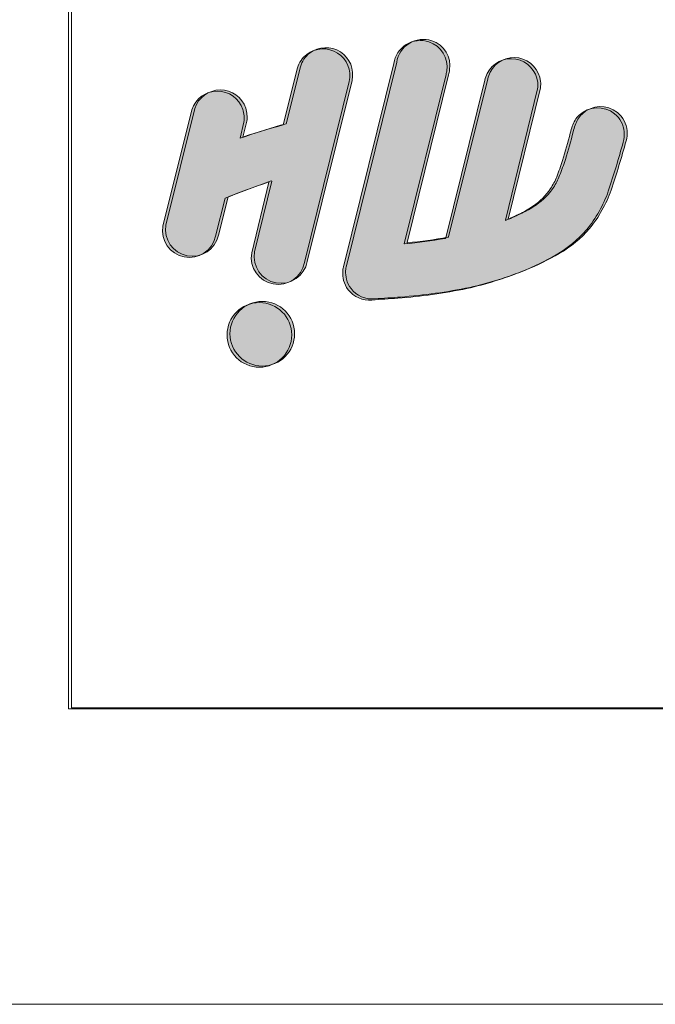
# Model space of a CAD drawing. Header units: inches. Extents: x 15 to 546804, y -66 to 267312.
# Tile 4 of 256: x 146298 to 151264, y 12 to 7708. Entities that reach past the tile are written whole.
import ezdxf

# ---------------------------------------------------------------- set-up
doc = ezdxf.new("R2010")
doc.units = ezdxf.units.IN
doc.header["$MEASUREMENT"] = 0
doc.layers.add('HVA - Contour lijnen', color=7, linetype='Continuous', lineweight=9)
doc.layers.add('Level 63', color=7, linetype='Continuous', lineweight=0)

msp = doc.modelspace()

# ---------------------------------------------------------------- hatches: boundary and pattern name
at = {"layer": 'Level 63', "linetype": 'Continuous', "lineweight": 0, "true_color": 0x3fae29}
h = msp.add_hatch(color=95, dxfattribs=at)
edge = h.paths.add_edge_path()
edge.add_arc((149303.6776381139, 5956.947941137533), 0.746857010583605, 166.514581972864, 224.1299846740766)
edge.add_arc((149304.7751184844, 5958.012587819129), 2.275887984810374, 224.1299835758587, 276.3710709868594)
edge.add_arc((148871.2455267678, 10303.20521932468), 4369.041915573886, 275.6980230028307, 279.8847281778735)
edge.add_arc((149620.0577341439, 6005.942246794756), 7.025320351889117, 279.8847282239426, 336.7792376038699)
edge.add_line((149626.5139510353, 6003.172338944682), (149931.8453517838, 7236.009953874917))
edge.add_arc((150202.6450034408, 7170.47706758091), 278.6162423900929, 154.9949780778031, 166.3960912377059, ccw=False)
edge.add_arc((150136.9738870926, 7194.819077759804), 208.8888637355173, 6.180103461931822, 153.4317306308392, ccw=False)
edge.add_arc((150154.4531898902, 7196.71179632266), 191.3073845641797, -8.75383405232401, 6.180103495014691, ccw=False)
edge.add_line((150343.5320976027, 7167.596816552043), (150092.0399636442, 6140.302169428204))
edge.add_arc((150093.053423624, 6140.320683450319), 1.013629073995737, 181.0465705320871, 275.6871725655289)
edge.add_arc((150091.6681034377, 6154.231324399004), 14.99307983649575, 275.6871684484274, 279.7297651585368)
edge.add_arc((148295.6749899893, 10151.30648612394), 4396.550961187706, 294.1468535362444, 295.8457955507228)
edge.add_arc((149889.1136077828, 6861.832805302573), 741.4608493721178, 295.8457955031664, 304.7828872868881)
edge.add_arc((150022.078978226, 6670.398729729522), 508.3797582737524, 304.7828873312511, 326.3367118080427)
edge.add_arc((150037.683215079, 6660.006436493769), 489.6316392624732, 326.3367118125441, 338.4917673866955)
edge.add_arc((148550.0667609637, 7246.241072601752), 2088.591852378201, 338.4917673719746, 342.1983541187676)
edge.add_arc((147573.6308766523, 7559.771278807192), 3114.129870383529, 342.1983541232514, 346.3026043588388)
edge.add_arc((151191.5686709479, 6677.987335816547), 609.7144880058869, 161.0700999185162, 166.3026043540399, ccw=False)
edge.add_arc((150832.0184554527, 6801.298554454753), 229.6065900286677, 135.4480694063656, 161.0700998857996, ccw=False)
edge.add_arc((150813.1651742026, 6809.062922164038), 210.8647284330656, 51.17231137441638, 133.3571094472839, ccw=False)
edge.add_arc((150818.04214594, 6815.122652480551), 203.0862205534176, 4.525114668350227, 51.17231140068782, ccw=False)
edge.add_arc((150792.3899711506, 6813.092468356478), 228.8186071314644, -15.437006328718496, 4.525114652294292, ccw=False)
edge.add_arc((143107.5269091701, 8935.197474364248), 8201.299396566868, 341.75694485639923, 344.5629936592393, ccw=False)
edge.add_arc((149923.5500804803, 6717.317145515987), 1033.926575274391, 321.00442216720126, 340.2414838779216, ccw=False)
edge.add_arc((150011.7237085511, 6694.5200557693), 951.8027657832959, 300.15220750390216, 318.7303969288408, ccw=False)
edge.add_arc((149449.136063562, 7662.999702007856), 2071.828517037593, 292.0525585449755, 300.1522074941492, ccw=False)
edge.add_arc((149196.7364039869, 8286.064613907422), 2744.075103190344, 282.5351775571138, 292.05255854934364, ccw=False)
edge.add_arc((148938.690119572, 9748.279581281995), 4227.948079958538, 274.23968310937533, 281.6480164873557, ccw=False)
edge.add_arc((146026.0589396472, 49038.19197355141), 43625.67182362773, 273.97426335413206, 274.2396831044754, ccw=False)
edge.add_arc((149028.6814258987, 5723.348639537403), 206.9893262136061, 217.3375620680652, 275.8234324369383, ccw=False)
edge.add_arc((149033.2639785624, 5726.84435972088), 212.7529924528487, 195.3213908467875, 217.3375621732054, ccw=False)
edge.add_arc((149110.5293348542, 5730.919801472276), 288.8199834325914, 178.5887389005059, 192.0492432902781, ccw=False)
edge.add_arc((148975.0464133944, 5734.257578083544), 153.2959532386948, 164.154215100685, 178.5887392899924, ccw=False)
edge.add_line((148827.5756898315, 5776.114894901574), (149220.7086619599, 7366.559636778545))
edge.add_arc((149429.1003013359, 7335.118356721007), 210.7501588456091, 71.85848087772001, 171.4201586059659, ccw=False)
edge.add_arc((149430.499545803, 7339.388868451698), 206.2562568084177, -9.052517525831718, 71.85848089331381, ccw=False)
edge.add_arc((149168.6967594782, 7381.100381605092), 471.3610460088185, 346.22847126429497, 350.9474824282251, ccw=False)
edge.add_line((149626.5074440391, 7268.892481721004), (149302.9513724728, 5957.122106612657))
h = msp.add_hatch(color=95, dxfattribs=at)
edge = h.paths.add_edge_path()
edge.add_arc((149326.2631890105, 5965.795341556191), 0.746856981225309, 166.514582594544, 224.1299852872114)
edge.add_arc((149327.3606694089, 5966.859988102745), 2.275887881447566, 224.1299808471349, 276.3710682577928)
edge.add_arc((148893.8310775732, 10312.05261970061), 4369.041915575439, 275.6980230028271, 279.8847281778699)
edge.add_arc((149642.643284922, 6014.789647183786), 7.025320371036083, 279.884728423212, 336.7792378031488)
edge.add_line((149649.0995018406, 6012.019739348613), (149954.430902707, 7244.857354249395))
edge.add_arc((150225.2305543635, 7179.324467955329), 278.616242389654, 154.9949780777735, 166.3960912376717, ccw=False)
edge.add_arc((150159.5594378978, 7203.666478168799), 208.8888636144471, 6.180103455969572, 153.431730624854, ccw=False)
edge.add_arc((150177.0387405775, 7205.559196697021), 191.3073845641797, -8.75383405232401, 6.180103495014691, ccw=False)
edge.add_line((150366.11764829, 7176.444216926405), (150114.6255145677, 6149.149569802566))
edge.add_arc((150115.6389744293, 6149.168083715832), 1.013628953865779, 181.0465645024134, 275.687166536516)
edge.add_arc((150114.2536537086, 6163.078724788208), 14.99307989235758, 275.6871700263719, 279.72976673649)
edge.add_arc((148318.2605406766, 10160.15388652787), 4396.550961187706, 294.1468535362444, 295.8457955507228)
edge.add_arc((149911.6991586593, 6870.680205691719), 741.460849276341, 295.8457954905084, 304.7828872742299)
edge.add_arc((150044.6645288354, 6679.246130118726), 508.3797583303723, 304.7828873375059, 326.336711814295)
edge.add_arc((150060.2687658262, 6668.853837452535), 489.6316395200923, 326.3367117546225, 338.4917673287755)
edge.add_arc((148572.6523122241, 7255.088472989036), 2088.59185194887, 338.4917673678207, 342.1983541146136)
edge.add_arc((147596.2164275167, 7568.618680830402), 3114.129870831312, 342.1983540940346, 346.3026043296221)
edge.add_arc((151214.1542218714, 6686.834736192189), 609.7144880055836, 161.0700999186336, 166.3026043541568, ccw=False)
edge.add_arc((150854.604006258, 6810.14595534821), 229.6065897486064, 135.4480695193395, 161.0700999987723, ccw=False)
edge.add_arc((150835.7507249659, 6817.910322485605), 210.8647285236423, 51.17231137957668, 133.3571094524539, ccw=False)
edge.add_arc((150840.6276967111, 6823.97005286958), 203.0862205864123, 4.525114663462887, 51.172311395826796, ccw=False)
edge.add_arc((150814.9755221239, 6821.93986876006), 228.8186069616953, -15.43700633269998, 4.525114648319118, ccw=False)
edge.add_arc((143130.1124588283, 8944.044872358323), 8201.299397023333, 341.7569448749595, 344.56299367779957, ccw=False)
edge.add_arc((149946.1356312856, 6726.164546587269), 1033.926575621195, 321.00442213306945, 340.2414838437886, ccw=False)
edge.add_arc((150034.3092594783, 6703.367455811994), 951.8027653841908, 300.15220750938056, 318.7303969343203, ccw=False)
edge.add_arc((149471.7216138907, 7671.847103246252), 2071.828517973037, 292.0525585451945, 300.1522074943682, ccw=False)
edge.add_arc((149219.3219547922, 8294.912012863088), 2744.07510183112, 282.53517756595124, 292.0525585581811, ccw=False)
edge.add_arc((148961.2756709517, 9757.12698168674), 4227.948079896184, 274.23968310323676, 281.64801648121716, ccw=False)
edge.add_arc((146048.6444778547, 49047.03937393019), 43625.67182451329, 273.97426337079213, 274.23968312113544, ccw=False)
edge.add_arc((149051.2669767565, 5732.196040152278), 206.9893264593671, 217.3375620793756, 275.82343244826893, ccw=False)
edge.add_arc((149055.849529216, 5735.691759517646), 212.7529920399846, 195.3213907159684, 217.3375620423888, ccw=False)
edge.add_arc((149133.1148856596, 5739.76720284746), 288.8199835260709, 178.5887390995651, 192.0492434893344, ccw=False)
edge.add_arc((148997.6319641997, 5743.104977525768), 153.2959533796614, 164.1542147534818, 178.5887389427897, ccw=False)
edge.add_line((148850.1612407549, 5784.962295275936), (149243.2942128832, 7375.407037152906))
edge.add_arc((149451.6858521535, 7343.96575720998), 210.7501587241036, 71.85848090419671, 171.4201586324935, ccw=False)
edge.add_arc((149453.0850965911, 7348.236268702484), 206.2562569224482, -9.052517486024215, 71.8584809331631, ccw=False)
edge.add_arc((149191.2823107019, 7389.947783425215), 471.3610459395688, 346.228471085, 350.94748224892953, ccw=False)
edge.add_line((149649.0929948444, 7277.739882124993), (149325.536923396, 5965.969507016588))
at = {"layer": 'Level 63', "linetype": 'Continuous', "lineweight": 0, "true_color": 0x001e5f}
h = msp.add_hatch(color=158, dxfattribs=at)
edge = h.paths.add_edge_path()
edge.add_line((148245.0924483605, 6437.26596313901), (148110.5977200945, 5884.983649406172))
edge.add_arc((148316.5347969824, 5848.276053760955), 209.182999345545, 169.8933623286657, 349.3153580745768)
edge.add_line((148522.0910921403, 5809.49285203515), (148871.7105723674, 7224.823309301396))
edge.add_arc((148668.047268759, 7271.659718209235), 208.9794019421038, 347.0488789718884, 487.6514826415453)
edge.add_arc((148665.352361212, 7275.152629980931), 204.5677175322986, 127.6514826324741, 164.0883443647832)
edge.add_line((148468.6225415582, 7331.235863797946), (148356.5238540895, 6886.705252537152))
edge.add_arc((150803.7118167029, -1615.727396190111), 8847.603623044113, 106.0569875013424, 108.3403447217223)
edge.add_line((148019.7167709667, 6782.45463659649), (148050.4353026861, 6906.967591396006))
edge.add_arc((147789.1331780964, 6934.605352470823), 262.7596737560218, 353.962309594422, 376.0273899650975)
edge.add_arc((147842.9700525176, 6940.826361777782), 209.4863527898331, 18.4582184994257, 162.1417361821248)
edge.add_line((147643.5771627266, 7005.068151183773), (147416.6123012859, 6094.773678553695))
edge.add_arc((147623.68512662, 6060.433397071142), 209.9009526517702, 170.5839503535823, 347.5655946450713)
edge.add_line((147828.6624654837, 6015.237153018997), (147903.3396144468, 6313.803315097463))
edge.add_arc((151474.850152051, -2783.772049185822), 9773.513443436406, 109.32562727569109, 111.4338938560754, ccw=False)
edge.add_line((148240.4377886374, 6439.033472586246), (148245.0924483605, 6437.26596313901))
h = msp.add_hatch(color=158, dxfattribs=at)
edge = h.paths.add_edge_path()
edge.add_line((148267.6779991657, 6446.113363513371), (148133.1832707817, 5893.831049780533))
edge.add_arc((148339.1203476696, 5857.123454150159), 209.1829993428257, 169.8933623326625, 349.3153580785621)
edge.add_line((148544.6766428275, 5818.340252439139), (148894.2961230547, 7233.670709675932))
edge.add_arc((148690.632819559, 7280.507118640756), 208.9794018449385, 347.0488789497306, 487.6514826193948)
edge.add_arc((148687.9379121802, 7284.00003037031), 204.5677175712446, 127.6514826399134, 164.0883443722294)
edge.add_line((148491.2080924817, 7340.083264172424), (148379.1094050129, 6895.552652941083))
edge.add_arc((150826.297368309, -1606.879998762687), 8847.603626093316, 106.0569875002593, 108.3403447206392)
edge.add_line((148042.3023217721, 6791.302036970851), (148073.0208534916, 6915.81499182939))
edge.add_arc((147811.718728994, 6943.452752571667), 262.7596736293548, 353.9623096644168, 376.0273900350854)
edge.add_arc((147865.5556032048, 6949.673762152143), 209.4863527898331, 18.4582184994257, 162.1417361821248)
edge.add_line((147666.1627134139, 7013.915551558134), (147439.1978520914, 6103.621078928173))
edge.add_arc((147646.2706773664, 6069.28079744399), 209.9009525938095, 170.5839503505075, 347.5655946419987)
edge.add_line((147851.248016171, 6024.084553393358), (147925.9251652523, 6322.650715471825))
edge.add_arc((151497.4357028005, -2774.924645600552), 9773.513440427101, 109.3256272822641, 111.43389386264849, ccw=False)
edge.add_line((148263.0233393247, 6447.880872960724), (148267.6779991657, 6446.113363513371))
at = {"layer": 'Level 63', "linetype": 'Continuous', "lineweight": 0, "true_color": 0x3fae29}
h = msp.add_hatch(color=95, dxfattribs=at)
edge = h.paths.add_edge_path()
edge.add_arc((148170.8324595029, 5244.796011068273), 252.5314713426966, 0, 360)
h = msp.add_hatch(color=95, dxfattribs=at)
edge = h.paths.add_edge_path()
edge.add_arc((148193.4180101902, 5253.643411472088), 252.5314713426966, 0, 360)

# ---------------------------------------------------------------- linework, layer by layer
at = {"layer": 'HVA - Contour lijnen'}
for p, q in [((146680.750406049, 2321.050062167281), (146680.750406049, 27739.78438878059)), ((146703.3359568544, 2329.89746260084), (146703.3359568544, 27748.63178921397)), ((146680.750406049, 2321.050062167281), (164035.1882773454, 2321.050062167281)), ((146703.3359568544, 2329.89746260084), (164057.7738280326, 2329.89746260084))]:
    msp.add_line(p, q, dxfattribs=at)
msp.add_lwpolyline([(14.74398944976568, 12.44545106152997), (166334.7439894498, 12.44545106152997)], dxfattribs=at)
at = {"layer": 'Level 63', "color": 95, "linetype": 'Continuous', "lineweight": 0, "true_color": 0x3fae29, "flags": 128}
for points in [[(149302.9513724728, 5957.122106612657, 0.2568279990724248), (149303.1415725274, 5956.427913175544, 0.2319764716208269), (149305.0276673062, 5955.750755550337, 0.0182699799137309), (149621.2637464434, 5999.021216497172, 0.2534777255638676), (149626.5139510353, 6003.172338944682), (149931.8453517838, 7236.009953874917, -0.04978781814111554), (149950.1432548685, 7288.247511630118, -0.7484469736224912), (150344.648773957, 7217.306824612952, -0.06525397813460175), (150343.5320976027, 7167.596816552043), (150092.0399636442, 6140.302169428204, 0.4381400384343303), (150093.1538711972, 6139.312043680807, 0.01764098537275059), (150094.2019553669, 6139.45390793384, 0.007413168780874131), (150212.3538870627, 6194.539831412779, 0.03901519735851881), (150312.0935083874, 6252.856455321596, 0.09432455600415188), (150445.2082620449, 6388.598112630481, 0.05308621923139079), (150493.2193048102, 6480.490383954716, 0.01617444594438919), (150538.6581114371, 6607.711224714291, 0.01791008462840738), (150599.1945334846, 6822.36405883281, -0.02283507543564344), (150614.8298641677, 6875.785479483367, -0.1122653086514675), (150668.3973827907, 6962.380306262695, -0.3748040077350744), (150945.3732173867, 6973.333939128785, -0.2063948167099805), (151020.4953156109, 6831.145357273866, -0.08732212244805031), (151012.9536461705, 6752.185816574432, -0.01224430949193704), (150896.60503388, 6367.791437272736, -0.08413520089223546), (150727.1121601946, 6066.708086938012, -0.08124066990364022), (150489.8131419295, 5871.50183079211, -0.03535610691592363), (150227.0184995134, 5742.746510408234, -0.04155129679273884), (149792.307676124, 5607.400201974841, -0.03233621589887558), (149251.2577567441, 5531.901225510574, -0.001158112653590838), (149049.683218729, 5517.427523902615, -0.2608806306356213), (148864.1091731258, 5597.807591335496, -0.09636026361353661), (148828.0724749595, 5670.627968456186, -0.05880015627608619), (148821.7969596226, 5738.033051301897, -0.06306590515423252), (148827.5756898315, 5776.114894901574), (149220.7086619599, 7366.559636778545, -0.4639813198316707), (149494.7205529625, 7535.392199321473, -0.3684783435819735), (149634.186785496, 7306.936567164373, -0.02059348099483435), (149626.5074440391, 7268.892481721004), (149302.9513724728, 5957.122106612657)], [(149325.536923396, 5965.969507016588, 0.2568279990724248), (149325.7271234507, 5965.275313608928, 0.2319764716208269), (149327.6132181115, 5964.598155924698, 0.0182699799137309), (149643.8492972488, 6007.868616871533, 0.2534777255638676), (149649.0995018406, 6012.019739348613), (149954.430902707, 7244.857354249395, -0.04978781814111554), (149972.7288057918, 7297.09491200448, -0.7484469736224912), (150367.2343246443, 7226.154224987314, -0.06525397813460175), (150366.11764829, 7176.444216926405), (150114.6255145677, 6149.149569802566, 0.4381400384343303), (150115.7394218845, 6148.159444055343, 0.01764098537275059), (150116.7875060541, 6148.301308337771, 0.007413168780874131), (150234.93943775, 6203.38723181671, 0.03901519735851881), (150334.6790590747, 6261.703855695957, 0.09432455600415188), (150467.7938127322, 6397.44551303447, 0.05308621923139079), (150515.8048556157, 6489.33778435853, 0.01617444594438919), (150561.2436622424, 6616.558625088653, 0.01791008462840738), (150621.7800844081, 6831.211459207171, -0.02283507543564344), (150637.4154150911, 6884.632879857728, -0.1122653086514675), (150690.9829334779, 6971.227706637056, -0.3748040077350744), (150967.958768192, 6982.181339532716, -0.2063948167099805), (151043.0808664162, 6839.992757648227, -0.08732212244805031), (151035.539196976, 6761.033217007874, -0.01224430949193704), (150919.1905848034, 6376.638837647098, -0.08413520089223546), (150749.6977108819, 6075.555487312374, -0.08124066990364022), (150512.398692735, 5880.34923122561, -0.03535610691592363), (150249.6040502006, 5751.593910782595, -0.04155129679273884), (149814.8932270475, 5616.247602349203, -0.03233621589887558), (149273.8433076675, 5540.748625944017, -0.001158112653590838), (149072.2687696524, 5526.274924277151, -0.2608806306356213), (148886.6947238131, 5606.65499176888, -0.09636026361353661), (148850.658025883, 5679.475368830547, -0.05880015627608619), (148844.3825103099, 5746.880451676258, -0.06306590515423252), (148850.1612407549, 5784.962295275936), (149243.2942128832, 7375.407037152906, -0.4639813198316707), (149517.3061036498, 7544.239599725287, -0.3684783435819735), (149656.7723364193, 7315.783967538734, -0.02059348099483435), (149649.0929948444, 7277.739882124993), (149325.536923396, 5965.969507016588)]]:
    msp.add_lwpolyline(points, format="xyb", close=True, dxfattribs=at)
at = {"layer": 'Level 63', "color": 158, "linetype": 'Continuous', "lineweight": 0, "true_color": 0x001e5f, "flags": 128}
for points in [[(148245.0924483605, 6437.26596313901), (148110.5977200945, 5884.983649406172, 0.9949686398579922), (148522.0910921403, 5809.49285203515), (148871.7105723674, 7224.823309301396, 0.7041332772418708), (148540.3907752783, 7437.117296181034, 0.160339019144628), (148468.6225415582, 7331.235863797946), (148356.5238540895, 6886.705252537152, 0.009963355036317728), (148019.7167709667, 6782.45463659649), (148050.4353026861, 6906.967591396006, 0.0965756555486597), (148041.6793357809, 7007.152470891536, 0.7244347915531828), (147643.5771627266, 7005.068151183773), (147416.6123012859, 6094.773678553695, 0.9740007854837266), (147828.6624654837, 6015.237153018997), (147903.3396144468, 6313.803315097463, -0.009199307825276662), (148240.4377886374, 6439.033472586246), (148245.0924483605, 6437.26596313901)], [(148267.6779991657, 6446.113363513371), (148133.1832707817, 5893.831049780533, 0.9949686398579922), (148544.6766428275, 5818.340252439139), (148894.2961230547, 7233.670709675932, 0.7041332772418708), (148562.9763262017, 7445.964696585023, 0.160339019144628), (148491.2080924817, 7340.083264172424), (148379.1094050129, 6895.552652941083, 0.009963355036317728), (148042.3023217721, 6791.302036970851), (148073.0208534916, 6915.81499182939, 0.0965756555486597), (148064.2648864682, 7015.999871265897, 0.7244347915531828), (147666.1627134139, 7013.915551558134), (147439.1978520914, 6103.621078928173, 0.9740007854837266), (147851.248016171, 6024.084553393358), (147925.9251652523, 6322.650715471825, -0.009199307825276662), (148263.0233393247, 6447.880872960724), (148267.6779991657, 6446.113363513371)]]:
    msp.add_lwpolyline(points, format="xyb", close=True, dxfattribs=at)
at = {"layer": 'Level 63', "color": 95, "linetype": 'Continuous', "lineweight": 0, "true_color": 0x3fae29}
for centre in [(148170.8324595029, 5244.796011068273), (148193.4180101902, 5253.643411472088)]:
    msp.add_circle(centre, 252.5314713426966, dxfattribs=at)

doc.saveas('drawing.dxf')
